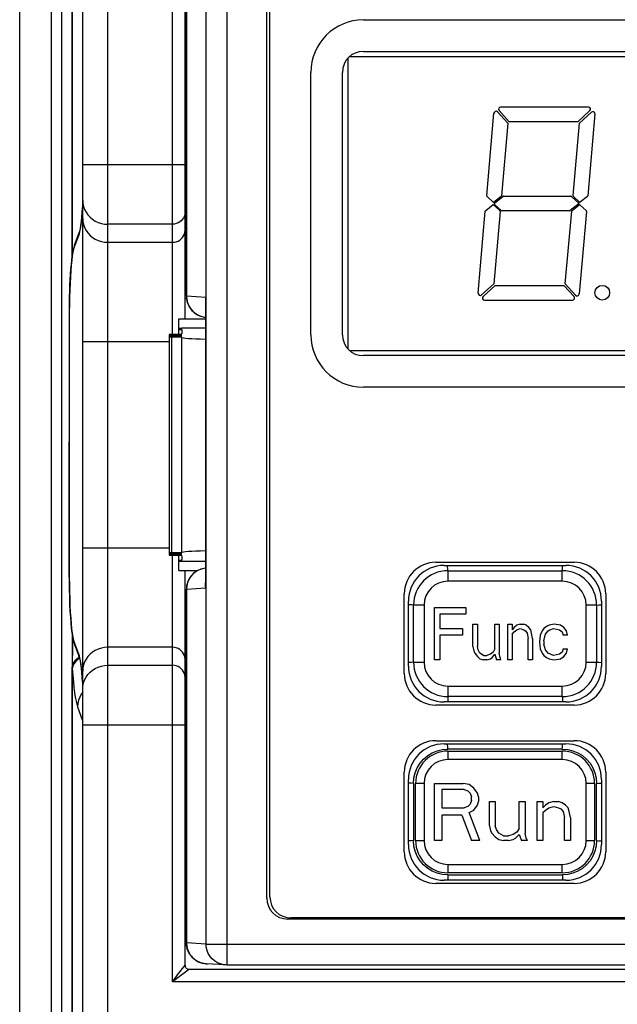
# Model space of a CAD drawing. Header units: millimetres. Extents: x 0 to 1574, y -402 to 1216.
# Tile 38 of 89: x 637 to 665, y 604 to 651. Entities that reach past the tile are written whole.
import ezdxf

# ---------------------------------------------------------------- set-up
doc = ezdxf.new("R2010")
doc.units = ezdxf.units.MM
doc.header["$LTSCALE"] = 65.395
for name, color, linetype in [('01_DISPLAYCASE_00_3_AM_0', 7, 'CONTINUOUS'), ('BACK_CASE1_00_3_AM_0', 7, 'CONTINUOUS'), ('BUUTTON_00_3_AM_0', 7, 'CONTINUOUS'), ('LED_00_3_AM_0', 7, 'CONTINUOUS'), ('MANIFOLD_SOLID_BREP_372190_AM_0', 7, 'CONTINUOUS'), ('OPTIONCARDS_08_00_3_AM_0', 7, 'CONTINUOUS'), ('PL_OPTIONCARD_BTM_00_3_AM_0', 7, 'CONTINUOUS'), ('PL_VFC5610_IOCAE_CONVER_3_AM_0', 7, 'CONTINUOUS'), ('R911330333_FOLIE_00_3_AM_0', 7, 'CONTINUOUS'), ('X610_37_IO_BASE-20150120_3_AM_0', 7, 'CONTINUOUS')]:
    doc.layers.add(name, color=color, linetype=linetype)

msp = doc.modelspace()

# ---------------------------------------------------------------- linework, layer by layer
at = {"layer": '01_DISPLAYCASE_00_3_AM_0', "color": 7}
for p, q in [((646.681, 655.374), (646.681, 605.791)), ((644.763, 654.316), (644.763, 637.661)), ((645.69, 606.791), (645.69, 654.374)), ((648.581, 608.981), (648.581, 652.184)), ((644.753, 637.661), (644.763, 637.661)), ((644.76, 637.543), (644.765, 637.506)), ((644.763, 637.661), (644.775, 637.505)), ((645.681, 637.604), (644.763, 637.661)), ((644.765, 637.506), (644.773, 637.462)), ((644.775, 637.505), (644.811, 637.352)), ((645.676, 637.434), (645.681, 637.604)), ((645.676, 623.93), (645.676, 637.434)), ((645.676, 637.434), (645.676, 637.434)), ((645.681, 637.604), (645.681, 623.76)), ((645.134, 636.876), (645.101, 636.903)), ((645.134, 636.876), (645.205, 636.825)), ((645.171, 636.852), (645.303, 636.77)), ((645.303, 636.77), (645.447, 636.71)), ((645.598, 624.691), (645.447, 624.655)), ((645.676, 624.7), (645.598, 624.691)), ((657.037, 624.832), (662.837, 624.832)), ((644.753, 606.844), (644.753, 623.703)), ((644.763, 623.703), (644.753, 623.703)), ((644.763, 623.703), (645.681, 623.76)), ((644.763, 623.703), (644.763, 606.849)), ((645.681, 623.76), (645.676, 623.93)), ((655.337, 620.032), (655.337, 623.132)), ((664.537, 623.132), (664.537, 620.032)), ((662.837, 618.332), (657.037, 618.332)), ((657.037, 616.332), (662.837, 616.332)), ((655.337, 611.532), (655.337, 614.632)), ((664.537, 614.632), (664.537, 611.532)), ((662.837, 609.832), (657.037, 609.832)), ((718.793, 607.981), (649.581, 607.981)), ((644.753, 606.849), (644.763, 606.849)), ((645.69, 606.791), (644.763, 606.849)), ((645.69, 606.791), (722.684, 606.791)), ((645.501, 605.882), (645.623, 605.857)), ((645.623, 605.857), (645.691, 605.851)), ((645.691, 605.851), (645.753, 605.849)), ((646.619, 605.793), (645.691, 605.851)), ((646.619, 605.793), (646.526, 605.803)), ((646.681, 605.791), (646.619, 605.793)), ((721.693, 605.791), (646.681, 605.791))]:
    msp.add_line(p, q, dxfattribs=at)
for points in [[(644.753, 637.661), (644.753, 654.321)], [(644.753, 637.661), (644.754, 637.624), (644.755, 637.604)], [(644.76, 637.542), (644.759, 637.558), (644.755, 637.608)], [(644.773, 637.462), (644.784, 637.415), (644.798, 637.366), (644.815, 637.315), (644.837, 637.262), (644.862, 637.208), (644.893, 637.152), (644.928, 637.096), (644.969, 637.041), (645.016, 636.986), (645.071, 636.93), (645.101, 636.903)], [(644.811, 637.352), (644.871, 637.207), (644.952, 637.073)], [(645.681, 637.604), (645.67, 637.519), (645.666, 637.438), (645.669, 637.363)], [(644.952, 637.073), (645.053, 636.954), (645.171, 636.852)], [(645.205, 636.825), (645.284, 636.778), (645.373, 636.737), (645.47, 636.702), (645.576, 636.677), (645.691, 636.663)], [(645.447, 636.71), (645.598, 636.674), (645.676, 636.665)], [(645.691, 624.701), (645.579, 624.688), (645.475, 624.664), (645.379, 624.631), (645.293, 624.591), (645.214, 624.545), (645.143, 624.496), (645.08, 624.442), (645.024, 624.387), (644.976, 624.332), (644.934, 624.277), (644.898, 624.221), (644.867, 624.166), (644.84, 624.111), (644.818, 624.057), (644.8, 624.005), (644.786, 623.955), (644.774, 623.907), (644.766, 623.862), (644.76, 623.818), (644.756, 623.778), (644.754, 623.741), (644.753, 623.703)], [(645.447, 624.655), (645.303, 624.595), (645.171, 624.513), (645.053, 624.411), (644.952, 624.291), (644.871, 624.158), (644.811, 624.013), (644.775, 623.86), (644.763, 623.703)], [(645.681, 623.76), (645.67, 623.845), (645.666, 623.926), (645.669, 624.002)], [(645.691, 605.851), (645.667, 605.852), (645.586, 605.863), (645.511, 605.879), (645.441, 605.899), (645.379, 605.921), (645.323, 605.946), (645.273, 605.971), (645.229, 605.997), (645.19, 606.022), (645.156, 606.047), (645.126, 606.07), (645.099, 606.092), (645.076, 606.113), (645.055, 606.133), (645.036, 606.152), (645.019, 606.17), (645.006, 606.185), (644.991, 606.201), (644.972, 606.225), (644.951, 606.252), (644.928, 606.284), (644.907, 606.315), (644.892, 606.342), (644.878, 606.365), (644.867, 606.385), (644.858, 606.404), (644.85, 606.421), (644.843, 606.436), (644.837, 606.448), (644.831, 606.462), (644.824, 606.48), (644.816, 606.5), (644.809, 606.519), (644.803, 606.538), (644.798, 606.553), (644.794, 606.567), (644.79, 606.58), (644.787, 606.592), (644.783, 606.608), (644.779, 606.624), (644.776, 606.636), (644.774, 606.647), (644.771, 606.662), (644.768, 606.677), (644.766, 606.689), (644.765, 606.699), (644.763, 606.708), (644.762, 606.716), (644.761, 606.728), (644.759, 606.74), (644.758, 606.748), (644.758, 606.755), (644.757, 606.764), (644.756, 606.773), (644.756, 606.78), (644.755, 606.788), (644.755, 606.795), (644.754, 606.802), (644.754, 606.809), (644.754, 606.815), (644.754, 606.821), (644.754, 606.828), (644.753, 606.833), (644.753, 606.839), (644.753, 606.844)], [(644.763, 606.849), (644.765, 606.792), (644.77, 606.733), (644.778, 606.673), (644.791, 606.611), (644.809, 606.547), (644.832, 606.482), (644.861, 606.415), (644.896, 606.347), (644.939, 606.279), (644.99, 606.211), (645.049, 606.145), (645.119, 606.08), (645.198, 606.02), (645.288, 605.965), (645.389, 605.918), (645.501, 605.882)], [(646.526, 605.803), (646.374, 605.84), (646.231, 605.9), (646.098, 605.982), (645.98, 606.084), (645.879, 606.203), (645.798, 606.337), (645.739, 606.482), (645.702, 606.635), (645.69, 606.791)]]:
    msp.add_lwpolyline(points, dxfattribs=at)
for centre, radius, start, end in [((657.037, 623.132), 1.7, 90, 180), ((662.837, 623.132), 1.7, 0, 90), ((657.037, 620.032), 1.7, 180, 270), ((662.837, 620.032), 1.7, 270, 360), ((657.037, 614.632), 1.7, 90, 180), ((662.837, 614.632), 1.7, 0, 90), ((657.037, 611.532), 1.7, 180, 270), ((662.837, 611.532), 1.7, 270, 360), ((649.581, 608.981), 1, 180, 270)]:
    msp.add_arc(centre, radius, start, end, dxfattribs=at)
at = {"layer": 'BACK_CASE1_00_3_AM_0', "color": 7}
for p, q in [((644.002, 635.85), (644.037, 635.851)), ((644.037, 635.851), (644.437, 635.861)), ((644.387, 636.137), (644.537, 636.139)), ((644.387, 636.077), (644.537, 636.077)), ((645.676, 636.139), (644.537, 636.139)), ((644.537, 636.077), (644.537, 635.869)), ((643.937, 635.844), (643.937, 635.811)), ((643.941, 635.842), (643.937, 635.844)), ((643.937, 635.803), (643.937, 635.771)), ((643.941, 635.802), (643.937, 635.803)), ((643.937, 635.763), (643.937, 635.73)), ((643.941, 635.761), (643.937, 635.763)), ((643.937, 635.723), (643.937, 625.442)), ((644.002, 635.81), (644.037, 635.811)), ((644.002, 635.769), (644.037, 635.771)), ((644.037, 635.836), (644.037, 635.811)), ((644.537, 635.823), (644.037, 635.836)), ((644.037, 635.811), (644.537, 635.823)), ((644.037, 635.796), (644.037, 635.771)), ((644.537, 635.783), (644.037, 635.796)), ((644.037, 635.771), (644.537, 635.783)), ((644.037, 635.755), (644.037, 635.73)), ((644.537, 635.743), (644.037, 635.755)), ((644.037, 635.73), (644.537, 635.743)), ((644.037, 635.715), (644.037, 625.45)), ((644.537, 635.702), (644.037, 635.715)), ((644.537, 625.462), (644.537, 635.702)), ((643.941, 625.44), (643.937, 625.442)), ((643.937, 625.434), (643.937, 625.402)), ((643.941, 625.4), (643.937, 625.402)), ((643.937, 625.394), (643.937, 625.361)), ((643.941, 625.36), (643.937, 625.361)), ((643.937, 625.354), (643.937, 625.321)), ((643.941, 625.319), (643.937, 625.321)), ((644.002, 625.408), (644.037, 625.409)), ((644.002, 625.368), (644.037, 625.369)), ((644.002, 625.327), (644.037, 625.329)), ((644.037, 625.45), (644.537, 625.462)), ((644.037, 625.434), (644.037, 625.409)), ((644.537, 625.422), (644.037, 625.434)), ((644.037, 625.409), (644.537, 625.422)), ((644.037, 625.394), (644.037, 625.369)), ((644.537, 625.382), (644.037, 625.394)), ((644.037, 625.369), (644.537, 625.382)), ((644.037, 625.354), (644.037, 625.329)), ((644.537, 625.341), (644.037, 625.354)), ((644.037, 625.329), (644.537, 625.341)), ((644.437, 625.303), (644.037, 625.313)), ((644.387, 625.087), (644.537, 625.088)), ((644.537, 625.296), (644.537, 625.088)), ((644.537, 625.026), (644.387, 625.028)), ((645.676, 625.026), (644.537, 625.026))]:
    msp.add_line(p, q, dxfattribs=at)
for points in [[(643.937, 635.844), (643.941, 635.845), (643.954, 635.847), (643.975, 635.849), (644.002, 635.85)], [(643.937, 635.803), (643.941, 635.805), (643.954, 635.807), (643.975, 635.808), (644.002, 635.81)], [(643.937, 635.763), (643.941, 635.765), (643.954, 635.767), (643.975, 635.768), (644.002, 635.769)], [(643.937, 635.723), (643.941, 635.724), (643.954, 635.726), (643.975, 635.728), (644.002, 635.729), (644.037, 635.73)], [(644.037, 635.715), (644.002, 635.716), (643.975, 635.718), (643.954, 635.719), (643.941, 635.721), (643.937, 635.723)], [(644.037, 635.836), (644.002, 635.837), (643.975, 635.839), (643.954, 635.84), (643.941, 635.842)], [(644.037, 635.796), (644.002, 635.797), (643.975, 635.798), (643.954, 635.8), (643.941, 635.802)], [(644.037, 635.755), (644.002, 635.757), (643.975, 635.758), (643.954, 635.759), (643.941, 635.761)], [(644.537, 635.702), (644.558, 635.69), (644.616, 635.679), (644.713, 635.667), (644.846, 635.657), (645.012, 635.647), (645.207, 635.638), (645.428, 635.631), (645.671, 635.625), (645.676, 635.625)], [(644.537, 625.462), (644.558, 625.474), (644.616, 625.486), (644.714, 625.498), (644.847, 625.508), (645.013, 625.518), (645.207, 625.526), (645.428, 625.534), (645.671, 625.54), (645.676, 625.54)], [(643.937, 625.442), (643.941, 625.444), (643.954, 625.446), (643.975, 625.447), (644.002, 625.448), (644.037, 625.45)], [(643.937, 625.402), (643.941, 625.404), (643.954, 625.405), (643.975, 625.407), (644.002, 625.408)], [(643.937, 625.361), (643.941, 625.363), (643.954, 625.365), (643.975, 625.366), (644.002, 625.368)], [(643.937, 625.321), (643.941, 625.323), (643.954, 625.325), (643.975, 625.326), (644.002, 625.327)], [(644.037, 625.434), (644.002, 625.436), (643.975, 625.437), (643.954, 625.439), (643.941, 625.44)], [(644.037, 625.394), (644.002, 625.395), (643.975, 625.397), (643.954, 625.398), (643.941, 625.4)], [(644.037, 625.354), (644.002, 625.355), (643.975, 625.356), (643.954, 625.358), (643.941, 625.36)], [(644.037, 625.313), (644.002, 625.315), (643.975, 625.316), (643.954, 625.318), (643.941, 625.319)]]:
    msp.add_lwpolyline(points, dxfattribs=at)
for centre, start_param, end_param in [((644.337, 635.869), -1.047198, 0), ((644.337, 625.296), 0, 1.047198)]:
    msp.add_ellipse(centre, major_axis=(0.2, 0), ratio=0.043661, start_param=start_param, end_param=end_param, dxfattribs=at)
at = {"layer": 'BUUTTON_00_3_AM_0', "color": 7}
for p, q in [((657.215, 624.583), (657.215, 624.083)), ((657.215, 624.583), (662.67, 624.583)), ((662.67, 624.583), (662.673, 624.692)), ((662.67, 624.083), (662.67, 624.583)), ((662.673, 624.692), (662.678, 624.832)), ((662.67, 624.083), (657.215, 624.083)), ((655.47, 622.95), (655.337, 622.955)), ((655.579, 622.947), (655.47, 622.95)), ((655.579, 620.22), (655.579, 622.947)), ((656.079, 622.947), (655.579, 622.947)), ((656.079, 622.947), (656.079, 620.22)), ((656.579, 620.333), (656.579, 622.833)), ((656.579, 622.833), (658.079, 622.833)), ((658.079, 622.833), (658.079, 622.514)), ((663.806, 620.22), (663.806, 622.947)), ((664.306, 622.947), (663.806, 622.947)), ((664.306, 622.947), (664.306, 620.22)), ((656.829, 622.514), (656.829, 621.823)), ((658.079, 622.514), (656.829, 622.514)), ((656.829, 621.823), (657.912, 621.823)), ((657.912, 621.823), (657.912, 621.504)), ((658.412, 620.972), (658.412, 622.035)), ((658.412, 622.035), (658.621, 622.035)), ((658.621, 622.035), (658.621, 620.972)), ((659.454, 620.865), (659.454, 622.035)), ((659.454, 622.035), (659.662, 622.035)), ((659.662, 622.035), (659.662, 620.652)), ((660.079, 620.333), (660.079, 622.035)), ((660.079, 622.035), (660.287, 622.035)), ((660.287, 622.035), (660.287, 621.769)), ((660.371, 621.876), (660.287, 621.769)), ((660.496, 621.982), (660.371, 621.876)), ((660.371, 621.663), (660.496, 621.769)), ((660.662, 622.035), (660.496, 621.982)), ((660.496, 621.769), (660.662, 621.823)), ((660.662, 622.035), (660.829, 622.035)), ((660.662, 621.823), (660.829, 621.769)), ((660.954, 621.982), (660.829, 622.035)), ((660.829, 621.769), (660.912, 621.716)), ((661.079, 621.876), (660.954, 621.982)), ((661.162, 621.769), (661.079, 621.876)), ((661.204, 621.61), (661.162, 621.769)), ((661.787, 621.823), (661.704, 621.716)), ((661.912, 621.929), (661.787, 621.823)), ((662.037, 621.982), (661.912, 621.929)), ((661.996, 621.716), (662.079, 621.769)), ((662.287, 622.035), (662.037, 621.982)), ((662.079, 621.769), (662.246, 621.823)), ((662.246, 621.823), (662.537, 621.769)), ((662.579, 621.982), (662.287, 622.035)), ((662.537, 621.769), (662.662, 621.663)), ((662.746, 621.876), (662.579, 621.982)), ((662.871, 621.716), (662.746, 621.876)), ((656.829, 621.504), (656.829, 620.333)), ((657.912, 621.504), (656.829, 621.504)), ((660.287, 621.557), (660.371, 621.663)), ((660.287, 621.557), (660.287, 620.333)), ((660.912, 621.716), (660.996, 621.61)), ((660.996, 621.61), (661.037, 621.344)), ((661.037, 620.333), (661.037, 621.344)), ((661.246, 621.344), (661.204, 621.61)), ((661.246, 621.344), (661.246, 620.333)), ((661.621, 621.504), (661.579, 621.184)), ((661.704, 621.716), (661.621, 621.504)), ((661.787, 621.238), (661.829, 621.45)), ((661.829, 621.45), (661.871, 621.557)), ((661.871, 621.557), (661.996, 621.716)), ((662.662, 621.663), (662.704, 621.504)), ((662.912, 621.504), (662.704, 621.504)), ((662.912, 621.504), (662.871, 621.716)), ((658.412, 620.972), (658.454, 620.759)), ((658.662, 620.812), (658.621, 620.972)), ((659.454, 620.865), (659.371, 620.706)), ((661.579, 621.184), (661.621, 620.865)), ((661.621, 620.865), (661.704, 620.652)), ((661.787, 621.238), (661.787, 621.078)), ((661.871, 620.812), (661.787, 621.078)), ((662.704, 620.865), (662.662, 620.706)), ((662.704, 620.865), (662.912, 620.865)), ((662.871, 620.652), (662.912, 620.865)), ((658.454, 620.759), (658.496, 620.652)), ((658.496, 620.652), (658.621, 620.493)), ((658.621, 620.493), (658.746, 620.386)), ((658.746, 620.652), (658.662, 620.812)), ((658.912, 620.546), (658.746, 620.652)), ((658.746, 620.386), (658.912, 620.333)), ((658.912, 620.546), (659.079, 620.546)), ((659.246, 620.599), (659.079, 620.546)), ((659.079, 620.333), (659.246, 620.386)), ((659.371, 620.706), (659.246, 620.599)), ((659.246, 620.386), (659.329, 620.44)), ((659.329, 620.44), (659.454, 620.599)), ((659.454, 620.599), (659.537, 620.333)), ((659.704, 620.44), (659.662, 620.652)), ((659.746, 620.333), (659.704, 620.44)), ((661.704, 620.652), (661.787, 620.546)), ((661.787, 620.546), (661.912, 620.44)), ((661.996, 620.652), (661.871, 620.812)), ((661.912, 620.44), (662.037, 620.386)), ((662.246, 620.546), (661.996, 620.652)), ((662.037, 620.386), (662.287, 620.333)), ((662.537, 620.599), (662.246, 620.546)), ((662.287, 620.333), (662.579, 620.386)), ((662.662, 620.706), (662.537, 620.599)), ((662.579, 620.386), (662.746, 620.493)), ((662.746, 620.493), (662.871, 620.652)), ((655.579, 620.22), (656.079, 620.22)), ((656.829, 620.333), (656.579, 620.333)), ((659.079, 620.333), (658.912, 620.333)), ((659.746, 620.333), (659.537, 620.333)), ((660.287, 620.333), (660.079, 620.333)), ((661.246, 620.333), (661.037, 620.333)), ((663.806, 620.22), (664.306, 620.22)), ((664.306, 620.22), (664.415, 620.217)), ((664.415, 620.217), (664.537, 620.212)), ((657.215, 619.083), (657.215, 618.583)), ((657.215, 619.083), (662.67, 619.083)), ((662.67, 618.583), (662.67, 619.083)), ((657.215, 618.583), (657.212, 618.474)), ((662.67, 618.583), (657.215, 618.583)), ((657.212, 618.474), (657.207, 618.332)), ((662.67, 616.083), (662.673, 616.192)), ((662.673, 616.192), (662.678, 616.332)), ((662.67, 616.083), (657.214, 616.083)), ((657.215, 615.983), (657.215, 615.583)), ((657.215, 615.983), (662.67, 615.983)), ((662.67, 615.583), (662.67, 615.983)), ((662.67, 615.583), (657.215, 615.583)), ((655.47, 614.45), (655.337, 614.455)), ((655.579, 614.447), (655.47, 614.45)), ((655.579, 614.447), (655.579, 611.718)), ((655.679, 611.72), (655.679, 614.447)), ((656.079, 614.447), (655.679, 614.447)), ((656.079, 614.447), (656.079, 611.72)), ((656.579, 611.72), (656.579, 614.447)), ((656.579, 614.447), (657.943, 614.447)), ((658.227, 614.389), (657.943, 614.447)), ((658.454, 614.215), (658.227, 614.389)), ((663.806, 611.72), (663.806, 614.447)), ((664.206, 614.447), (663.806, 614.447)), ((664.206, 614.447), (664.206, 611.72)), ((664.306, 611.719), (664.306, 614.448)), ((656.92, 614.157), (656.92, 613.286)), ((657.999, 614.157), (656.92, 614.157)), ((657.999, 614.157), (658.17, 614.099)), ((658.17, 614.099), (658.283, 613.983)), ((658.283, 613.983), (658.34, 613.809)), ((658.34, 613.635), (658.34, 613.809)), ((658.624, 613.983), (658.454, 614.215)), ((658.681, 613.809), (658.624, 613.983)), ((658.681, 613.809), (658.681, 613.577)), ((658.17, 613.344), (657.999, 613.286)), ((658.283, 613.46), (658.17, 613.344)), ((658.34, 613.635), (658.283, 613.46)), ((658.454, 613.17), (658.624, 613.402)), ((658.624, 613.402), (658.681, 613.577)), ((659.193, 612.416), (659.193, 613.577)), ((659.193, 613.577), (659.477, 613.577)), ((659.477, 613.577), (659.477, 612.416)), ((660.613, 612.3), (660.613, 613.577)), ((660.613, 613.577), (660.897, 613.577)), ((660.897, 613.577), (660.897, 612.068)), ((661.465, 611.72), (661.465, 613.577)), ((661.465, 613.577), (661.749, 613.577)), ((661.749, 613.577), (661.749, 613.286)), ((661.863, 613.402), (661.749, 613.286)), ((662.033, 613.519), (661.863, 613.402)), ((662.261, 613.577), (662.033, 613.519)), ((662.033, 613.286), (662.261, 613.344)), ((662.261, 613.577), (662.488, 613.577)), ((662.261, 613.344), (662.488, 613.286)), ((662.658, 613.519), (662.488, 613.577)), ((662.829, 613.402), (662.658, 613.519)), ((662.943, 613.286), (662.829, 613.402)), ((656.92, 613.286), (657.999, 613.286)), ((656.92, 612.938), (656.92, 611.72)), ((657.886, 612.938), (656.92, 612.938)), ((657.886, 612.938), (658.34, 611.72)), ((658.227, 613.054), (658.454, 613.17)), ((658.738, 611.72), (658.227, 613.054)), ((661.749, 613.054), (661.863, 613.17)), ((661.749, 613.054), (661.749, 611.72)), ((661.863, 613.17), (662.033, 613.286)), ((662.488, 613.286), (662.602, 613.228)), ((662.602, 613.228), (662.715, 613.112)), ((662.715, 613.112), (662.772, 612.822)), ((662.999, 613.112), (662.943, 613.286)), ((663.056, 612.822), (662.999, 613.112)), ((659.193, 612.416), (659.249, 612.184)), ((659.533, 612.242), (659.477, 612.416)), ((662.772, 611.72), (662.772, 612.822)), ((663.056, 612.822), (663.056, 611.72)), ((659.249, 612.184), (659.306, 612.068)), ((659.306, 612.068), (659.477, 611.894)), ((659.647, 612.068), (659.533, 612.242)), ((659.874, 611.952), (659.647, 612.068)), ((659.874, 611.952), (660.102, 611.952)), ((660.329, 612.01), (660.102, 611.952)), ((660.499, 612.126), (660.329, 612.01)), ((660.443, 611.836), (660.613, 612.01)), ((660.613, 612.3), (660.499, 612.126)), ((660.613, 612.01), (660.727, 611.72)), ((660.954, 611.836), (660.897, 612.068)), ((655.679, 611.72), (656.079, 611.72)), ((656.92, 611.72), (656.579, 611.72)), ((658.738, 611.72), (658.34, 611.72)), ((659.477, 611.894), (659.647, 611.778)), ((659.647, 611.778), (659.874, 611.72)), ((660.102, 611.72), (659.874, 611.72)), ((660.102, 611.72), (660.329, 611.778)), ((660.329, 611.778), (660.443, 611.836)), ((661.011, 611.72), (660.727, 611.72)), ((661.011, 611.72), (660.954, 611.836)), ((661.749, 611.72), (661.465, 611.72)), ((663.056, 611.72), (662.772, 611.72)), ((663.806, 611.72), (664.206, 611.72)), ((664.306, 611.719), (664.415, 611.716)), ((664.415, 611.716), (664.537, 611.712)), ((657.215, 610.583), (657.215, 610.183)), ((657.215, 610.583), (662.67, 610.583)), ((662.67, 610.183), (662.67, 610.583)), ((657.215, 610.083), (657.212, 609.974)), ((662.67, 610.183), (657.215, 610.183)), ((657.215, 610.083), (662.671, 610.083)), ((657.212, 609.974), (657.207, 609.832))]:
    msp.add_line(p, q, dxfattribs=at)
for points in [[(657.215, 624.583), (657.21, 624.691), (657.205, 624.787), (657.203, 624.832)], [(664.306, 622.947), (664.414, 622.952), (664.51, 622.957), (664.537, 622.958)], [(655.579, 620.22), (655.471, 620.215), (655.375, 620.21), (655.337, 620.208)], [(662.67, 618.583), (662.675, 618.475), (662.68, 618.38), (662.682, 618.332)], [(657.214, 616.083), (657.21, 616.191), (657.205, 616.287), (657.203, 616.332)], [(655.579, 614.447), (655.6, 614.708), (655.66, 614.955), (655.759, 615.191), (655.892, 615.409), (656.058, 615.603), (656.253, 615.77), (656.471, 615.903), (656.707, 616.002), (656.954, 616.062), (657.214, 616.083)], [(662.67, 616.083), (662.93, 616.062), (663.178, 616.002), (663.414, 615.904), (663.632, 615.77), (663.826, 615.604), (663.993, 615.41), (664.126, 615.191), (664.225, 614.955), (664.285, 614.708), (664.306, 614.448)], [(664.306, 614.448), (664.414, 614.452), (664.51, 614.457), (664.537, 614.458)], [(655.579, 611.718), (655.471, 611.714), (655.375, 611.71), (655.337, 611.708)], [(657.215, 610.083), (656.955, 610.105), (656.708, 610.164), (656.471, 610.263), (656.253, 610.397), (656.059, 610.563), (655.893, 610.757), (655.759, 610.975), (655.66, 611.212), (655.601, 611.458), (655.579, 611.718)], [(664.306, 611.719), (664.285, 611.459), (664.225, 611.212), (664.127, 610.975), (663.993, 610.757), (663.827, 610.563), (663.633, 610.397), (663.414, 610.263), (663.178, 610.164), (662.931, 610.105), (662.671, 610.083)], [(662.671, 610.083), (662.675, 609.975), (662.68, 609.88), (662.682, 609.832)]]:
    msp.add_lwpolyline(points, dxfattribs=at)
for centre, radius, start, end in [((657.215, 622.947), 1.636, 90, 180), ((662.67, 622.947), 1.636, 0, 90), ((657.215, 622.947), 1.136, 90, 180), ((662.67, 622.947), 1.136, 0, 90), ((657.215, 620.22), 1.636, 180, 270), ((657.215, 620.22), 1.136, 180, 270), ((662.67, 620.22), 1.636, 270, 360), ((662.67, 620.22), 1.136, 270, 360), ((657.215, 614.447), 1.536, 90, 180), ((662.67, 614.447), 1.536, 0, 90), ((657.215, 614.447), 1.136, 90, 180), ((662.67, 614.447), 1.136, 0, 90), ((657.215, 611.72), 1.536, 180, 270), ((657.215, 611.72), 1.136, 180, 270), ((662.67, 611.72), 1.536, 270, 360), ((662.67, 611.72), 1.136, 270, 360)]:
    msp.add_arc(centre, radius, start, end, dxfattribs=at)
at = {"layer": 'LED_00_3_AM_0', "color": 7}
for p, q in [((652.442, 648.994), (652.442, 635.17)), ((652.53, 649.082), (691.344, 649.082)), ((663.922, 646.682), (659.73, 646.682)), ((659.065, 642.457), (659.409, 646.388)), ((659.582, 646.447), (660.07, 645.915)), ((660.144, 645.982), (659.656, 646.515)), ((663.989, 646.508), (663.415, 645.982)), ((663.483, 645.909), (664.057, 646.435)), ((664.224, 646.352), (663.883, 642.454)), ((660.07, 645.915), (659.768, 642.454)), ((663.415, 645.982), (660.144, 645.982)), ((663.181, 642.457), (663.483, 645.909)), ((659.388, 642.132), (659.081, 642.416)), ((659.749, 642.419), (659.388, 642.132)), ((659.448, 642.116), (659.832, 642.421)), ((659.864, 642.432), (663.079, 642.432)), ((663.114, 642.417), (663.478, 642.082)), ((663.472, 642.161), (663.197, 642.416)), ((663.865, 642.419), (663.537, 642.159)), ((659.018, 641.745), (659.379, 642.032)), ((659.379, 642.032), (659.686, 641.749)), ((659.762, 641.747), (659.445, 642.04)), ((663.478, 642.082), (663.051, 641.743)), ((663.134, 641.745), (663.461, 642.006)), ((663.527, 642.003), (663.802, 641.749)), ((658.659, 637.812), (659, 641.711)), ((659.702, 641.708), (659.4, 638.256)), ((663.02, 641.732), (659.798, 641.732)), ((662.813, 638.25), (663.116, 641.711)), ((663.818, 641.708), (663.474, 637.776)), ((659.4, 638.256), (658.826, 637.73)), ((663.301, 637.717), (662.813, 638.25)), ((658.894, 637.656), (659.468, 638.182)), ((659.468, 638.182), (662.739, 638.182)), ((662.739, 638.182), (663.227, 637.65)), ((658.961, 637.482), (663.153, 637.482)), ((652.53, 635.082), (691.344, 635.082))]:
    msp.add_line(p, q, dxfattribs=at)
msp.add_circle((664.573, 637.832), 0.35, dxfattribs=at)
for centre, radius, start, end in [((659.73, 646.582), 0.1, 90, 222.5), ((663.922, 646.582), 0.1, 312.1678, 90), ((659.509, 646.38), 0.1, 42.5, 175), ((664.125, 646.361), 0.1, 355, 132.5), ((659.115, 642.452), 0.05, 175, 227.2985), ((659.718, 642.458), 0.05, 308.9357, 355), ((659.864, 642.382), 0.05, 90, 128.4681), ((663.079, 642.382), 0.05, 47.2985, 90), ((663.231, 642.452), 0.05, 175, 227.2985), ((663.833, 642.458), 0.05, 308.9357, 355), ((659.479, 642.077), 0.05, 128.6803, 227.2985), ((663.493, 641.967), 0.05, 47.2985, 128.4681), ((663.506, 642.198), 0.05, 227.2985, 308.4681), ((659.05, 641.707), 0.05, 128.9357, 175), ((659.653, 641.712), 0.05, 355, 47.2985), ((659.798, 641.782), 0.05, 227.2985, 270), ((663.02, 641.782), 0.05, 270, 308.4681), ((663.165, 641.707), 0.05, 128.9357, 175), ((663.768, 641.712), 0.05, 355, 47.2985), ((658.758, 637.804), 0.1, 175, 312.5), ((663.374, 637.785), 0.1, 222.5, 355), ((658.961, 637.582), 0.1, 132.1678, 270), ((663.153, 637.582), 0.1, 270, 42.5)]:
    msp.add_arc(centre, radius, start, end, dxfattribs=at)
at = {"layer": 'MANIFOLD_SOLID_BREP_372190_AM_0', "color": 7}
for p, q in [((636.808, 129.057), (636.808, 746.057)), ((638.308, 746.057), (638.308, 129.557)), ((638.808, 746.057), (638.808, 129.057))]:
    msp.add_line(p, q, dxfattribs=at)
at = {"layer": 'OPTIONCARDS_08_00_3_AM_0', "color": 7}
for p, q in [((641.011, 572.564), (641.011, 670.986)), ((639.811, 573.764), (639.811, 669.762)), ((644.087, 635.851), (644.087, 656.185)), ((644.687, 636.585), (644.687, 655.385)), ((639.811, 643.939), (644.687, 643.939)), ((644.087, 641.096), (641.011, 641.096)), ((641.011, 640.233), (644.087, 640.233)), ((644.387, 635.861), (644.387, 636.585)), ((644.387, 636.585), (645.676, 636.585)), ((643.937, 635.495), (639.811, 635.495)), ((639.811, 625.675), (643.937, 625.675)), ((644.087, 604.985), (644.087, 625.313)), ((644.387, 624.585), (644.387, 625.309)), ((644.387, 624.585), (645.282, 624.585)), ((644.687, 605.785), (644.687, 624.585)), ((644.087, 620.937), (641.011, 620.937)), ((641.011, 620.074), (644.087, 620.074)), ((639.811, 617.231), (644.687, 617.231)), ((644.567, 605.626), (644.64, 605.722)), ((644.887, 605.585), (723.487, 605.585)), ((724.287, 604.985), (644.087, 604.985))]:
    msp.add_line(p, q, dxfattribs=at)
for points in [[(639.811, 642.233), (639.822, 642.085), (639.852, 641.939), (639.903, 641.798), (639.972, 641.665), (640.059, 641.541), (640.163, 641.429), (640.281, 641.331), (640.411, 641.249), (640.552, 641.183), (640.701, 641.135), (640.855, 641.106), (641.011, 641.096)], [(644.687, 641.665), (644.68, 641.576), (644.658, 641.489), (644.621, 641.406), (644.572, 641.33), (644.511, 641.263), (644.44, 641.205), (644.36, 641.158), (644.273, 641.124), (644.181, 641.103), (644.087, 641.096)], [(639.811, 641.37), (639.822, 641.221), (639.852, 641.076), (639.903, 640.935), (639.972, 640.801), (640.059, 640.678), (640.163, 640.566), (640.281, 640.468), (640.411, 640.385), (640.552, 640.319), (640.701, 640.272), (640.855, 640.243), (641.011, 640.233)], [(644.087, 640.233), (644.181, 640.24), (644.272, 640.261), (644.359, 640.295), (644.44, 640.341), (644.511, 640.399), (644.572, 640.467), (644.622, 640.543), (644.658, 640.626), (644.68, 640.712), (644.687, 640.801)], [(641.011, 620.937), (640.855, 620.927), (640.701, 620.898), (640.552, 620.851), (640.411, 620.785), (640.281, 620.702), (640.163, 620.604), (640.059, 620.492), (639.972, 620.369), (639.903, 620.235), (639.852, 620.094), (639.822, 619.948), (639.811, 619.8)], [(644.687, 620.369), (644.68, 620.458), (644.658, 620.544), (644.622, 620.627), (644.572, 620.703), (644.511, 620.771), (644.44, 620.828), (644.359, 620.875), (644.272, 620.909), (644.181, 620.93), (644.087, 620.937)], [(639.811, 618.937), (639.822, 619.085), (639.852, 619.231), (639.903, 619.372), (639.972, 619.506), (640.059, 619.629), (640.163, 619.741), (640.281, 619.839), (640.411, 619.921), (640.552, 619.987), (640.7, 620.035), (640.854, 620.064), (641.011, 620.074)], [(644.687, 619.505), (644.68, 619.594), (644.658, 619.681), (644.622, 619.763), (644.572, 619.839), (644.511, 619.907), (644.44, 619.965), (644.359, 620.012), (644.272, 620.046), (644.181, 620.067), (644.087, 620.074)], [(644.661, 605.416), (644.531, 605.317), (644.087, 604.985)], [(644.335, 605.316), (644.461, 605.483), (644.567, 605.626)], [(644.64, 605.722), (644.666, 605.756), (644.682, 605.777), (644.687, 605.785)], [(644.84, 605.55), (644.766, 605.493), (644.721, 605.46), (644.661, 605.416)], [(644.887, 605.585), (644.883, 605.582), (644.84, 605.55)], [(644.087, 604.985), (644.27, 605.229), (644.335, 605.316)]]:
    msp.add_lwpolyline(points, dxfattribs=at)
msp.add_arc((644.887, 605.785), 0.2, 180, 270.0005, dxfattribs=at)
at = {"layer": 'PL_OPTIONCARD_BTM_00_3_AM_0', "color": 7}
for p, q in [((639.748, 641.224), (639.769, 641.426)), ((639.396, 639.932), (639.625, 640.553)), ((639.425, 640.105), (639.655, 640.728)), ((639.677, 640.749), (639.702, 640.884)), ((639.425, 640.105), (639.42, 640.089)), ((639.427, 640.109), (639.425, 640.105)), ((639.371, 639.917), (639.34, 639.765)), ((639.172, 636.721), (639.173, 624.255)), ((639.174, 636.721), (639.172, 636.721)), ((639.172, 624.444), (639.174, 624.444)), ((639.396, 621.233), (639.401, 621.155)), ((639.625, 620.611), (639.396, 621.233)), ((639.401, 621.155), (639.418, 621.081)), ((639.404, 621.123), (639.427, 621.055)), ((639.425, 621.06), (639.427, 621.056)), ((639.425, 621.06), (639.655, 620.436)), ((639.651, 620.526), (639.625, 620.611)), ((639.769, 619.739), (639.748, 619.941))]:
    msp.add_line(p, q, dxfattribs=at)
for points in [[(639.771, 641.496), (639.755, 641.337), (639.739, 641.195)], [(639.769, 641.426), (639.788, 641.646), (639.806, 641.887)], [(639.801, 641.866), (639.787, 641.672), (639.771, 641.496)], [(639.739, 641.195), (639.723, 641.071), (639.706, 640.965), (639.691, 640.877), (639.676, 640.806), (639.664, 640.757), (639.656, 640.731), (639.655, 640.729)], [(639.702, 640.884), (639.725, 641.043), (639.748, 641.224)], [(639.625, 640.553), (639.651, 640.639), (639.677, 640.749)], [(639.625, 640.553), (639.63, 640.631), (639.647, 640.705), (639.654, 640.726)], [(639.427, 640.109), (639.407, 640.051), (639.371, 639.917)], [(639.42, 640.089), (639.401, 640.012), (639.396, 639.932)], [(639.34, 639.765), (639.312, 639.587), (639.286, 639.38), (639.263, 639.143), (639.241, 638.878), (639.222, 638.587), (639.206, 638.276), (639.192, 637.948), (639.183, 637.609), (639.176, 637.265), (639.173, 636.923), (639.172, 636.721)], [(639.174, 624.444), (639.175, 637.008), (639.179, 637.305), (639.185, 637.623), (639.194, 637.934), (639.205, 638.206), (639.217, 638.461), (639.232, 638.71), (639.25, 638.948), (639.27, 639.174), (639.292, 639.383), (639.317, 639.57), (639.344, 639.729), (639.37, 639.848), (639.396, 639.932)], [(639.173, 624.255), (639.176, 623.915), (639.182, 623.575), (639.192, 623.239), (639.204, 622.914), (639.22, 622.604), (639.239, 622.315), (639.26, 622.049), (639.284, 621.81), (639.309, 621.6), (639.337, 621.418)], [(639.396, 621.233), (639.369, 621.32), (639.341, 621.452), (639.312, 621.629), (639.285, 621.845), (639.26, 622.094), (639.238, 622.37), (639.22, 622.66), (639.204, 622.978), (639.191, 623.34), (639.181, 623.717), (639.176, 624.082), (639.174, 624.444)], [(639.337, 621.418), (639.368, 621.261), (639.404, 621.123)], [(639.654, 620.438), (639.649, 620.454), (639.63, 620.531), (639.625, 620.611)], [(639.702, 620.281), (639.677, 620.416), (639.651, 620.526)], [(639.655, 620.436), (639.655, 620.434), (639.663, 620.41), (639.675, 620.362), (639.69, 620.293), (639.705, 620.206), (639.722, 620.101), (639.738, 619.977)], [(639.748, 619.941), (639.725, 620.122), (639.702, 620.281)], [(639.738, 619.977), (639.755, 619.837), (639.771, 619.678)], [(639.806, 619.278), (639.788, 619.518), (639.769, 619.739)], [(639.771, 619.678), (639.786, 619.503), (639.801, 619.31)]]:
    msp.add_lwpolyline(points, dxfattribs=at)
at = {"layer": 'PL_VFC5610_IOCAE_CONVER_3_AM_0', "color": 7}
for p, q in [((639.308, 639.554), (639.308, 655.801)), ((639.314, 655.799), (639.314, 639.597)), ((639.673, 640.795), (639.564, 640.499)), ((639.564, 640.499), (639.531, 640.393)), ((639.564, 640.499), (639.565, 640.486)), ((639.331, 621.459), (639.322, 620.769)), ((639.345, 621.38), (639.333, 620.868)), ((639.333, 620.868), (639.313, 620.183)), ((639.663, 620.408), (639.57, 620.34)), ((639.309, 619.993), (639.308, 619.949)), ((639.308, 572.451), (639.308, 619.942)), ((639.309, 620.057), (639.309, 619.993)), ((639.313, 620.183), (639.31, 620.054)), ((639.312, 619.921), (639.314, 619.915)), ((639.339, 620.027), (639.314, 619.915)), ((639.314, 619.915), (639.314, 572.451)), ((639.392, 620.137), (639.339, 620.027)), ((639.811, 618.793), (639.741, 618.694)), ((639.564, 618.103), (639.793, 617.482)), ((639.793, 617.482), (639.811, 617.416))]:
    msp.add_line(p, q, dxfattribs=at)
for points in [[(639.322, 620.769), (639.314, 620.33), (639.314, 620.314)], [(639.348, 620.138), (639.399, 620.23), (639.468, 620.318), (639.555, 620.399), (639.645, 620.462)], [(639.308, 619.949), (639.318, 620.044), (639.348, 620.138)], [(639.31, 620.054), (639.309, 620.02), (639.309, 619.989), (639.308, 619.965)], [(639.308, 619.942), (639.308, 619.938), (639.309, 619.934), (639.31, 619.931), (639.311, 619.926), (639.312, 619.921)], [(639.314, 620.314), (639.313, 620.269), (639.309, 620.057)], [(639.314, 619.915), (639.339, 619.589), (639.366, 619.289), (639.395, 619.015), (639.426, 618.769), (639.458, 618.554), (639.493, 618.37), (639.528, 618.22), (639.564, 618.103)], [(639.57, 620.34), (639.469, 620.242), (639.392, 620.137)], [(639.741, 618.694), (639.668, 618.557), (639.613, 618.412), (639.578, 618.26), (639.564, 618.103)]]:
    msp.add_lwpolyline(points, dxfattribs=at)
at = {"layer": 'R911330333_FOLIE_00_3_AM_0', "color": 7}
for p, q in [((648.737, 609.032), (648.737, 652.132)), ((653.187, 650.832), (690.687, 650.832)), ((653.187, 649.332), (690.687, 649.332)), ((650.687, 635.832), (650.687, 648.332)), ((652.187, 635.832), (652.187, 648.332)), ((690.687, 634.832), (653.187, 634.832)), ((690.687, 633.332), (653.187, 633.332)), ((656.637, 624.982), (663.237, 624.982)), ((655.137, 619.682), (655.137, 623.482)), ((664.737, 623.482), (664.737, 619.682)), ((663.237, 618.182), (656.637, 618.182)), ((656.637, 616.482), (663.237, 616.482)), ((655.137, 611.182), (655.137, 614.982)), ((664.737, 614.982), (664.737, 611.182)), ((663.237, 609.682), (656.637, 609.682)), ((718.637, 608.032), (649.737, 608.032))]:
    msp.add_line(p, q, dxfattribs=at)
for centre, radius, start, end in [((653.187, 648.332), 2.5, 90, 180), ((653.187, 648.332), 1, 90, 180), ((653.187, 635.832), 2.5, 180, 270), ((653.187, 635.832), 1, 180, 270), ((656.637, 623.482), 1.5, 90, 180), ((663.237, 623.482), 1.5, 0, 90), ((656.637, 619.682), 1.5, 180, 270), ((663.237, 619.682), 1.5, 270, 360), ((656.637, 614.982), 1.5, 90, 180), ((663.237, 614.982), 1.5, 0, 90), ((656.637, 611.182), 1.5, 180, 270), ((663.237, 611.182), 1.5, 270, 360), ((649.737, 609.032), 1, 180, 270)]:
    msp.add_arc(centre, radius, start, end, dxfattribs=at)
at = {"layer": 'X610_37_IO_BASE-20150120_3_AM_0', "color": 7}
msp.add_line((639.308, 621.609), (639.308, 619.949), dxfattribs=at)

doc.saveas('drawing.dxf')
